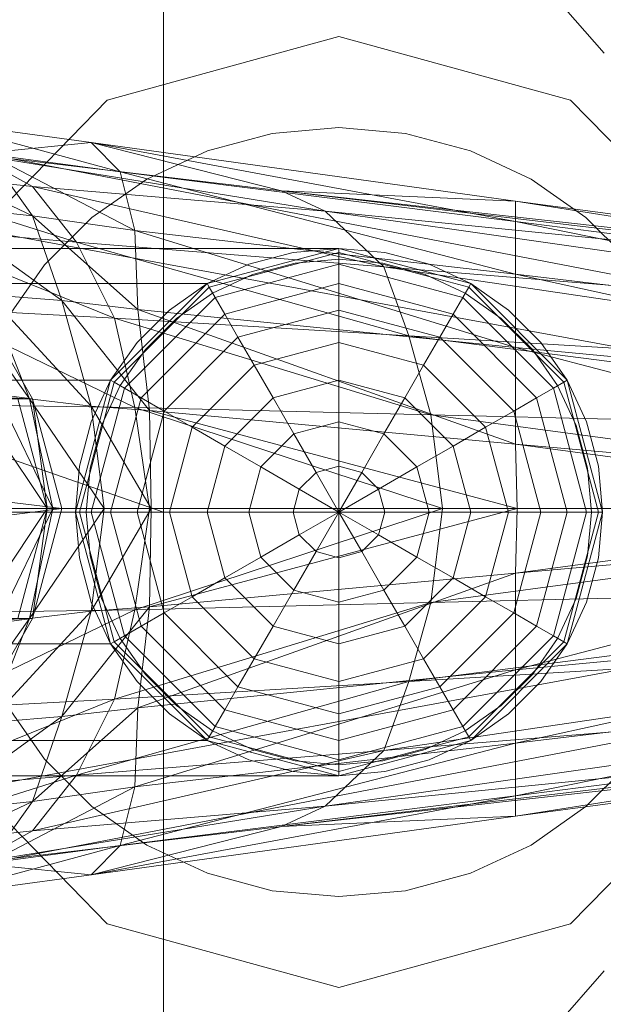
# Model space of a CAD drawing. Header units: metres. Extents: x 391.1 to 430.4, y 12.7 to 29.8.
# Tile 44 of 208: x 401.5848 to 401.6247, y 26.5845 to 26.6517. Entities that reach past the tile are written whole.
import ezdxf

# ---------------------------------------------------------------- set-up
doc = ezdxf.new("R2010")
doc.units = ezdxf.units.M
doc.linetypes.add('Hidden 1', pattern=[0.003969, 0.002381, -0.001587])
doc.layers.add('02_MOBILIARIO', color=7, linetype='Continuous', lineweight=18)
doc.layers.add('A-DETL-____-MBND', color=7, linetype='Continuous', lineweight=18)

# ---------------------------------------------------------------- blocks, each defined once
blk = doc.blocks.new('Family - Rentamans PB-155389-02_SAN_P0')
at = {"layer": 'A-DETL-____-MBND', "color": 253, "true_color": 0xaaaaaa}
for p, q in [((0.102728, 0.223949), (0.102728, 0.182758)), ((0, 0.218497), (0.102728, 0.182758)), ((0.129366, 0.218009), (0.132816, 0.214085)), ((0.098881, 0.210876), (0.114701, 0.215226)), ((0.114701, 0.215226), (0.098881, 0.210876)), ((0.114701, 0.215226), (0.130522, 0.210876)), ((0.130522, 0.210876), (0.114701, 0.215226)), ((0.087299, 0.198992), (0.098881, 0.210876)), ((0.098881, 0.210876), (0.087299, 0.198992)), ((0.130522, 0.210876), (0.142104, 0.198992)), ((0.142104, 0.198992), (0.130522, 0.210876)), ((0.086771, 0.209486), (0.097771, 0.207986)), ((0.099771, 0.205986), (0.086771, 0.209486)), ((0.105723, 0.207425), (0.110143, 0.208609)), ((0.105723, 0.207425), (0.110143, 0.208609)), ((0.110143, 0.208609), (0.114701, 0.209008)), ((0.110143, 0.208609), (0.114701, 0.209008)), ((0.114701, 0.209008), (0.11926, 0.208609)), ((0.114701, 0.209008), (0.11926, 0.208609)), ((0.11926, 0.208609), (0.12368, 0.207425)), ((0.11926, 0.208609), (0.12368, 0.207425)), ((0.093771, 0.202986), (0.082771, 0.208186)), ((0.086572, 0.207986), (0.138572, 0.197986)), ((0.086572, 0.207986), (0.138572, 0.197986)), ((0.097771, 0.207986), (0.089771, 0.207186)), ((0.097771, 0.207986), (0.110771, 0.204686)), ((0.099771, 0.205986), (0.097771, 0.207986)), ((0.097771, 0.207986), (0.126771, 0.203986)), ((0.126771, 0.202587), (0.097771, 0.207986)), ((0.089771, 0.207186), (0.093771, 0.204986)), ((0.089771, 0.207186), (0.113771, 0.203287)), ((0.089771, 0.207186), (0.110771, 0.204686)), ((0.093771, 0.202986), (0.090771, 0.207186)), ((0.090771, 0.207186), (0.099771, 0.205986)), ((0.100771, 0.201986), (0.090771, 0.207186)), ((0.101576, 0.205491), (0.105723, 0.207425)), ((0.101576, 0.205491), (0.105723, 0.207425)), ((0.12368, 0.207425), (0.127826, 0.205491)), ((0.12368, 0.207425), (0.127826, 0.205491)), ((0.079771, 0.206486), (0.096771, 0.201186)), ((0.079771, 0.206486), (0.093771, 0.204986)), ((0.100771, 0.201986), (0.099771, 0.205986)), ((0.099771, 0.205986), (0.126771, 0.202587)), ((0.126771, 0.198986), (0.099771, 0.205986)), ((0.097828, 0.202867), (0.101576, 0.205491)), ((0.097828, 0.202867), (0.101576, 0.205491)), ((0.127826, 0.205491), (0.131575, 0.202867)), ((0.127826, 0.205491), (0.131575, 0.202867)), ((0.093771, 0.204986), (0.096771, 0.201186)), ((0.093771, 0.204986), (0.117771, 0.199486)), ((0.113771, 0.203287), (0.093771, 0.204986)), ((0.110771, 0.204686), (0.113771, 0.203287)), ((0.110771, 0.204686), (0.170771, 0.197587)), ((0.126771, 0.203986), (0.110771, 0.204686)), ((0.110771, 0.204686), (0.170771, 0.197986)), ((0.170771, 0.197986), (0.110771, 0.204686)), ((0.086771, 0.203686), (0.093771, 0.202986)), ((0.086771, 0.203686), (0.095771, 0.197186)), ((0.126771, 0.203986), (0.170771, 0.197986)), ((0.126771, 0.202587), (0.126771, 0.203986)), ((0.126771, 0.203986), (0.170271, 0.196986)), ((0.138271, 0.193186), (0.082271, 0.203486)), ((0.138271, 0.193186), (0.082271, 0.203486)), ((0.113771, 0.203287), (0.117771, 0.199486)), ((0.113771, 0.203287), (0.170771, 0.195186)), ((0.170771, 0.197587), (0.113771, 0.203287)), ((0.095771, 0.197186), (0.093771, 0.202986)), ((0.093771, 0.202986), (0.100771, 0.201986)), ((0.100972, 0.196587), (0.093771, 0.202986)), ((0.094593, 0.199631), (0.097828, 0.202867)), ((0.094593, 0.199631), (0.097828, 0.202867)), ((0.126771, 0.198986), (0.126771, 0.202587)), ((0.126771, 0.202587), (0.170271, 0.196986)), ((0.169172, 0.193986), (0.126771, 0.202587)), ((0.131575, 0.202867), (0.13481, 0.199631)), ((0.131575, 0.202867), (0.13481, 0.199631)), ((0.083771, 0.202287), (0.099372, 0.195986)), ((0.083771, 0.202287), (0.096771, 0.201186)), ((0.100972, 0.196587), (0.100771, 0.201986)), ((0.100771, 0.201986), (0.126771, 0.198986)), ((0.126771, 0.193986), (0.100771, 0.201986)), ((0.096771, 0.201186), (0.099372, 0.195986)), ((0.096771, 0.201186), (0.119472, 0.194787)), ((0.096771, 0.201186), (0.117771, 0.199486)), ((0.114701, 0.200758), (0.02, 0.200758)), ((0.105701, 0.198347), (0.114701, 0.200758)), ((0.105701, 0.198347), (0.114701, 0.200758)), ((0.114701, 0.200758), (0.105701, 0.198347)), ((0.105701, 0.198347), (0.114701, 0.200758)), ((0.114701, 0.200485), (0.105838, 0.19811)), ((0.111576, 0.200485), (0.108545, 0.199673)), ((0.108545, 0.199673), (0.111576, 0.200485)), ((0.114701, 0.200758), (0.111576, 0.200485)), ((0.111576, 0.200485), (0.114701, 0.200758)), ((0.114701, 0.200758), (0.114701, 0.200485)), ((0.114701, 0.200758), (0.123701, 0.198347)), ((0.114701, 0.200758), (0.123701, 0.198347)), ((0.117827, 0.200485), (0.114701, 0.200758)), ((0.114701, 0.200758), (0.117827, 0.200485)), ((0.114701, 0.200485), (0.114701, 0.199673)), ((0.123565, 0.19811), (0.114701, 0.200485)), ((0.120858, 0.199673), (0.117827, 0.200485)), ((0.117827, 0.200485), (0.120858, 0.199673)), ((0.108545, 0.199673), (0.105701, 0.198347)), ((0.105701, 0.198347), (0.108545, 0.199673)), ((0.114701, 0.199673), (0.106244, 0.197406)), ((0.108802, 0.198968), (0.111706, 0.199746)), ((0.108802, 0.198968), (0.111706, 0.199746)), ((0.111706, 0.199746), (0.114701, 0.200008)), ((0.111706, 0.199746), (0.114701, 0.200008)), ((0.114701, 0.200008), (0.117697, 0.199746)), ((0.114701, 0.200008), (0.117697, 0.199746)), ((0.114701, 0.199673), (0.114701, 0.198347)), ((0.123159, 0.197406), (0.114701, 0.199673)), ((0.117697, 0.199746), (0.120601, 0.198968)), ((0.117697, 0.199746), (0.120601, 0.198968)), ((0.123701, 0.198347), (0.120858, 0.199673)), ((0.120858, 0.199673), (0.123701, 0.198347)), ((0.091968, 0.195883), (0.094593, 0.199631)), ((0.091968, 0.195883), (0.094593, 0.199631)), ((0.106076, 0.197697), (0.108802, 0.198968)), ((0.106076, 0.197697), (0.108802, 0.198968)), ((0.117771, 0.199486), (0.119472, 0.194787)), ((0.117771, 0.199486), (0.170771, 0.191686)), ((0.117771, 0.199486), (0.170771, 0.195186)), ((0.120601, 0.198968), (0.123326, 0.197697)), ((0.120601, 0.198968), (0.123326, 0.197697)), ((0.126771, 0.193986), (0.126771, 0.198986)), ((0.126771, 0.198986), (0.169172, 0.193986)), ((0.167572, 0.190087), (0.126771, 0.198986)), ((0.02, 0.198347), (0.105701, 0.198347)), ((0.105701, 0.198347), (0.02, 0.198347)), ((0.099113, 0.191758), (0.105701, 0.198347)), ((0.105701, 0.198347), (0.099113, 0.191758)), ((0.099113, 0.191758), (0.105701, 0.198347)), ((0.099113, 0.191758), (0.105701, 0.198347)), ((0.105701, 0.198347), (0.103131, 0.196547)), ((0.103131, 0.196547), (0.105701, 0.198347)), ((0.105701, 0.198347), (0.105838, 0.19811)), ((0.114701, 0.198347), (0.106907, 0.196258)), ((0.114701, 0.198347), (0.114701, 0.196547)), ((0.122496, 0.196258), (0.114701, 0.198347)), ((0.123701, 0.198347), (0.123565, 0.19811)), ((0.123701, 0.198347), (0.13029, 0.191758)), ((0.123701, 0.198347), (0.13029, 0.191758)), ((0.126272, 0.196547), (0.123701, 0.198347)), ((0.123701, 0.198347), (0.126272, 0.196547)), ((0.088372, 0.197787), (0.093572, 0.190486)), ((0.105838, 0.19811), (0.09935, 0.191621)), ((0.103613, 0.195972), (0.106076, 0.197697)), ((0.103613, 0.195972), (0.106076, 0.197697)), ((0.105838, 0.19811), (0.106244, 0.197406)), ((0.123565, 0.19811), (0.123159, 0.197406)), ((0.123326, 0.197697), (0.12579, 0.195972)), ((0.123326, 0.197697), (0.12579, 0.195972)), ((0.130053, 0.191621), (0.123565, 0.19811)), ((0.036672, 0.197386), (0.093771, 0.190486)), ((0.093771, 0.190486), (0.089771, 0.197386)), ((0.090771, 0.197587), (0.095771, 0.197186)), ((0.093572, 0.190486), (0.090771, 0.197587)), ((0.090771, 0.197587), (0.097771, 0.189986)), ((0.095771, 0.197186), (0.100972, 0.196587)), ((0.097771, 0.189986), (0.095771, 0.197186)), ((0.095771, 0.197186), (0.101771, 0.189686)), ((0.106244, 0.197406), (0.100053, 0.191215)), ((0.106244, 0.197406), (0.106907, 0.196258)), ((0.123159, 0.197406), (0.122496, 0.196258)), ((0.12935, 0.191215), (0.123159, 0.197406)), ((0.099372, 0.195986), (0.086771, 0.196686)), ((0.086771, 0.196686), (0.100771, 0.189886)), ((0.103131, 0.196547), (0.100913, 0.194328)), ((0.100913, 0.194328), (0.103131, 0.196547)), ((0.101771, 0.189686), (0.100972, 0.196587)), ((0.100972, 0.196587), (0.126771, 0.193986)), ((0.126771, 0.187386), (0.100972, 0.196587)), ((0.114701, 0.196547), (0.107807, 0.1947)), ((0.114701, 0.196547), (0.114701, 0.194328)), ((0.121596, 0.1947), (0.114701, 0.196547)), ((0.12849, 0.194328), (0.126272, 0.196547)), ((0.126272, 0.196547), (0.12849, 0.194328)), ((0.099372, 0.195986), (0.100771, 0.189886)), ((0.119472, 0.194787), (0.099372, 0.195986)), ((0.099372, 0.195986), (0.120972, 0.189386)), ((0.106907, 0.196258), (0.101201, 0.190552)), ((0.101487, 0.193846), (0.103613, 0.195972)), ((0.101487, 0.193846), (0.103613, 0.195972)), ((0.106907, 0.196258), (0.107807, 0.1947)), ((0.122496, 0.196258), (0.121596, 0.1947)), ((0.128201, 0.190552), (0.122496, 0.196258)), ((0.12579, 0.195972), (0.127916, 0.193846)), ((0.12579, 0.195972), (0.127916, 0.193846)), ((0.100913, 0.194328), (0.099113, 0.191758)), ((0.099113, 0.191758), (0.100913, 0.194328)), ((0.107807, 0.1947), (0.10276, 0.189653)), ((0.107807, 0.1947), (0.108916, 0.192778)), ((0.114701, 0.194328), (0.108916, 0.192778)), ((0.114701, 0.194328), (0.114701, 0.191758)), ((0.120487, 0.192778), (0.114701, 0.194328)), ((0.119472, 0.194787), (0.120972, 0.189386)), ((0.170771, 0.191686), (0.119472, 0.194787)), ((0.119472, 0.194787), (0.170771, 0.188186)), ((0.121596, 0.1947), (0.120487, 0.192778)), ((0.126643, 0.189653), (0.121596, 0.1947)), ((0.13029, 0.191758), (0.12849, 0.194328)), ((0.12849, 0.194328), (0.13029, 0.191758)), ((0.099763, 0.191383), (0.101487, 0.193846)), ((0.099763, 0.191383), (0.101487, 0.193846)), ((0.126771, 0.187386), (0.126771, 0.193986)), ((0.126771, 0.193986), (0.167572, 0.190087)), ((0.165172, 0.183986), (0.126771, 0.193986)), ((0.127916, 0.193846), (0.12964, 0.191383)), ((0.127916, 0.193846), (0.12964, 0.191383)), ((0.108916, 0.192778), (0.104681, 0.188543)), ((0.108916, 0.192778), (0.110201, 0.190552)), ((0.120487, 0.192778), (0.119201, 0.190552)), ((0.124722, 0.188543), (0.120487, 0.192778)), ((0.099113, 0.191758), (0.02, 0.191758)), ((0.099113, 0.191758), (0.02, 0.191758)), ((0.096701, 0.182758), (0.099113, 0.191758)), ((0.099113, 0.191758), (0.096701, 0.182758)), ((0.096701, 0.182758), (0.099113, 0.191758)), ((0.096701, 0.182758), (0.099113, 0.191758)), ((0.09935, 0.191621), (0.096975, 0.182758)), ((0.099113, 0.191758), (0.097787, 0.188914)), ((0.097787, 0.188914), (0.099113, 0.191758)), ((0.099113, 0.191758), (0.09935, 0.191621)), ((0.09935, 0.191621), (0.100053, 0.191215)), ((0.114701, 0.191758), (0.110201, 0.190552)), ((0.114701, 0.191758), (0.114701, 0.188914)), ((0.119201, 0.190552), (0.114701, 0.191758)), ((0.130053, 0.191621), (0.12935, 0.191215)), ((0.13029, 0.191758), (0.130053, 0.191621)), ((0.132428, 0.182758), (0.130053, 0.191621)), ((0.13029, 0.191758), (0.132701, 0.182758)), ((0.13029, 0.191758), (0.132701, 0.182758)), ((0.131616, 0.188914), (0.13029, 0.191758)), ((0.13029, 0.191758), (0.131616, 0.188914)), ((0.100053, 0.191215), (0.097787, 0.182758)), ((0.098492, 0.188658), (0.099763, 0.191383)), ((0.098492, 0.188658), (0.099763, 0.191383)), ((0.100053, 0.191215), (0.101201, 0.190552)), ((0.12935, 0.191215), (0.128201, 0.190552)), ((0.131616, 0.182758), (0.12935, 0.191215)), ((0.12964, 0.191383), (0.130911, 0.188658)), ((0.12964, 0.191383), (0.130911, 0.188658)), ((0.033872, 0.190486), (0.093771, 0.190486)), ((0.033872, 0.190486), (0.095771, 0.182986)), ((0.094771, 0.182986), (0.089771, 0.190486)), ((0.091472, 0.190587), (0.093572, 0.190486)), ((0.091472, 0.190587), (0.095172, 0.182986)), ((0.094771, 0.182986), (0.092771, 0.190486)), ((0.093771, 0.190486), (0.092771, 0.190486)), ((0.094771, 0.182986), (0.092771, 0.190486)), ((0.093572, 0.190486), (0.097771, 0.189986)), ((0.095172, 0.182986), (0.093572, 0.190486)), ((0.093572, 0.190486), (0.098672, 0.182986)), ((0.095771, 0.182986), (0.093771, 0.190486)), ((0.093771, 0.190486), (0.094771, 0.182986)), ((0.101201, 0.190552), (0.099113, 0.182758)), ((0.101201, 0.190552), (0.10276, 0.189653)), ((0.110201, 0.190552), (0.106907, 0.187258)), ((0.110201, 0.190552), (0.111623, 0.18809)), ((0.119201, 0.190552), (0.11778, 0.18809)), ((0.122496, 0.187258), (0.119201, 0.190552)), ((0.128201, 0.190552), (0.126643, 0.189653)), ((0.13029, 0.182758), (0.128201, 0.190552)), ((0.100771, 0.189886), (0.088472, 0.190087)), ((0.097771, 0.189986), (0.101771, 0.189686)), ((0.098672, 0.182986), (0.097771, 0.189986)), ((0.097771, 0.189986), (0.101872, 0.182986)), ((0.100771, 0.189886), (0.101771, 0.182986)), ((0.120972, 0.189386), (0.100771, 0.189886)), ((0.100771, 0.189886), (0.121771, 0.182986)), ((0.10276, 0.189653), (0.100913, 0.182758)), ((0.101771, 0.189686), (0.126771, 0.187386)), ((0.101872, 0.182986), (0.101771, 0.189686)), ((0.101771, 0.189686), (0.126872, 0.182986)), ((0.10276, 0.189653), (0.104681, 0.188543)), ((0.126643, 0.189653), (0.124722, 0.188543)), ((0.12849, 0.182758), (0.126643, 0.189653)), ((0.097787, 0.188914), (0.096975, 0.185884)), ((0.096975, 0.185884), (0.097787, 0.188914)), ((0.114701, 0.188914), (0.111623, 0.18809)), ((0.114701, 0.188914), (0.114701, 0.185884)), ((0.11778, 0.18809), (0.114701, 0.188914)), ((0.120972, 0.189386), (0.121771, 0.182986)), ((0.170771, 0.188186), (0.120972, 0.189386)), ((0.120972, 0.189386), (0.169271, 0.182986)), ((0.132428, 0.185884), (0.131616, 0.188914)), ((0.131616, 0.188914), (0.132428, 0.185884)), ((0.097714, 0.185754), (0.098492, 0.188658)), ((0.097714, 0.185754), (0.098492, 0.188658)), ((0.104681, 0.188543), (0.103131, 0.182758)), ((0.104681, 0.188543), (0.106907, 0.187258)), ((0.124722, 0.188543), (0.122496, 0.187258)), ((0.126272, 0.182758), (0.124722, 0.188543)), ((0.130911, 0.188658), (0.131689, 0.185754)), ((0.130911, 0.188658), (0.131689, 0.185754)), ((0.111623, 0.18809), (0.10937, 0.185836)), ((0.111623, 0.18809), (0.113139, 0.185465)), ((0.11778, 0.18809), (0.116264, 0.185465)), ((0.120033, 0.185836), (0.11778, 0.18809)), ((0.106907, 0.187258), (0.105701, 0.182758)), ((0.106907, 0.187258), (0.10937, 0.185836)), ((0.122496, 0.187258), (0.120033, 0.185836)), ((0.123701, 0.182758), (0.122496, 0.187258)), ((0.126872, 0.182986), (0.126771, 0.187386)), ((0.126771, 0.187386), (0.165172, 0.183986)), ((0.159771, 0.182986), (0.126771, 0.187386)), ((0.096975, 0.185884), (0.096701, 0.182758)), ((0.096701, 0.182758), (0.096975, 0.185884)), ((0.097451, 0.182758), (0.097714, 0.185754)), ((0.097451, 0.182758), (0.097714, 0.185754)), ((0.10937, 0.185836), (0.108545, 0.182758)), ((0.10937, 0.185836), (0.111995, 0.184321)), ((0.114701, 0.185884), (0.113139, 0.185465)), ((0.114701, 0.185884), (0.114701, 0.182758)), ((0.116264, 0.185465), (0.114701, 0.185884)), ((0.120033, 0.185836), (0.117408, 0.184321)), ((0.120858, 0.182758), (0.120033, 0.185836)), ((0.131689, 0.185754), (0.131951, 0.182758)), ((0.131689, 0.185754), (0.131951, 0.182758)), ((0.132701, 0.182758), (0.132428, 0.185884)), ((0.132428, 0.185884), (0.132701, 0.182758)), ((0.113139, 0.185465), (0.111995, 0.184321)), ((0.113139, 0.185465), (0.114701, 0.182758)), ((0.116264, 0.185465), (0.114701, 0.182758)), ((0.117408, 0.184321), (0.116264, 0.185465)), ((0.111995, 0.184321), (0.111576, 0.182758)), ((0.111995, 0.184321), (0.114701, 0.182758)), ((0.117408, 0.184321), (0.114701, 0.182758)), ((0.117827, 0.182758), (0.117408, 0.184321)), ((0.032771, 0.182986), (0.095771, 0.182986)), ((0.033872, 0.175486), (0.095771, 0.182986)), ((0.101771, 0.182986), (0.089372, 0.182986)), ((0.089771, 0.175486), (0.094771, 0.182986)), ((0.094771, 0.182986), (0.090771, 0.182986)), ((0.091472, 0.175386), (0.095172, 0.182986)), ((0.092771, 0.175486), (0.094771, 0.182986)), ((0.092771, 0.175486), (0.094771, 0.182986)), ((0.092872, 0.182986), (0.095172, 0.182986)), ((0.095172, 0.182986), (0.093572, 0.175486)), ((0.093572, 0.175486), (0.098672, 0.182986)), ((0.095771, 0.182986), (0.093771, 0.175486)), ((0.093771, 0.175486), (0.094771, 0.182986)), ((0.095771, 0.182986), (0.094771, 0.182986)), ((0.095172, 0.182986), (0.098672, 0.182986)), ((0.098672, 0.182986), (0.097771, 0.175986)), ((0.097771, 0.175986), (0.101872, 0.182986)), ((0.098672, 0.182986), (0.101872, 0.182986)), ((0.101771, 0.182986), (0.100771, 0.176087)), ((0.121771, 0.182986), (0.100771, 0.176087)), ((0.121771, 0.182986), (0.101771, 0.182986)), ((0.101872, 0.182986), (0.101771, 0.176287)), ((0.101771, 0.176287), (0.126872, 0.182986)), ((0.101872, 0.182986), (0.126872, 0.182986)), ((0.121771, 0.182986), (0.120972, 0.176587)), ((0.169271, 0.182986), (0.120972, 0.176587)), ((0.169271, 0.182986), (0.121771, 0.182986)), ((0.126872, 0.182986), (0.126771, 0.178587)), ((0.126771, 0.178587), (0.159771, 0.182986)), ((0.126872, 0.182986), (0.159771, 0.182986)), ((0.102728, 0.182758), (0, 0.182758)), ((0.096701, 0.182758), (0.02, 0.182758)), ((0.096701, 0.182758), (0.02, 0.182758)), ((0.096975, 0.182758), (0.096701, 0.182758)), ((0.099113, 0.173758), (0.096701, 0.182758)), ((0.099113, 0.173758), (0.096701, 0.182758)), ((0.096701, 0.182758), (0.099113, 0.173758)), ((0.099113, 0.173758), (0.096701, 0.182758)), ((0.096701, 0.182758), (0.096975, 0.179632)), ((0.096975, 0.179632), (0.096701, 0.182758)), ((0.097787, 0.182758), (0.096975, 0.182758)), ((0.096975, 0.182758), (0.09935, 0.173895)), ((0.097714, 0.179763), (0.097451, 0.182758)), ((0.097714, 0.179763), (0.097451, 0.182758)), ((0.099113, 0.182758), (0.097787, 0.182758)), ((0.097787, 0.182758), (0.100053, 0.174301)), ((0.100913, 0.182758), (0.099113, 0.182758)), ((0.099113, 0.182758), (0.101201, 0.174964)), ((0.103131, 0.182758), (0.100913, 0.182758)), ((0.100913, 0.182758), (0.10276, 0.175864)), ((0.102728, 0.182758), (0.102728, 0.141568)), ((0.105701, 0.182758), (0.103131, 0.182758)), ((0.103131, 0.182758), (0.104681, 0.176973)), ((0.108545, 0.182758), (0.105701, 0.182758)), ((0.105701, 0.182758), (0.106907, 0.178258)), ((0.111576, 0.182758), (0.108545, 0.182758)), ((0.108545, 0.182758), (0.10937, 0.17968)), ((0.114701, 0.182758), (0.111576, 0.182758)), ((0.111576, 0.182758), (0.111995, 0.181195)), ((0.111995, 0.181195), (0.114701, 0.182758)), ((0.113139, 0.180051), (0.114701, 0.182758)), ((0.117827, 0.182758), (0.114701, 0.182758)), ((0.117408, 0.181195), (0.114701, 0.182758)), ((0.116264, 0.180051), (0.114701, 0.182758)), ((0.114701, 0.179632), (0.114701, 0.182758)), ((0.117408, 0.181195), (0.117827, 0.182758)), ((0.120858, 0.182758), (0.117827, 0.182758)), ((0.120033, 0.17968), (0.120858, 0.182758)), ((0.123701, 0.182758), (0.120858, 0.182758)), ((0.122496, 0.178258), (0.123701, 0.182758)), ((0.126272, 0.182758), (0.123701, 0.182758)), ((0.124722, 0.176973), (0.126272, 0.182758)), ((0.12849, 0.182758), (0.126272, 0.182758)), ((0.126643, 0.175864), (0.12849, 0.182758)), ((0.128201, 0.174964), (0.13029, 0.182758)), ((0.13029, 0.182758), (0.12849, 0.182758)), ((0.12935, 0.174301), (0.131616, 0.182758)), ((0.130053, 0.173895), (0.132428, 0.182758)), ((0.131616, 0.182758), (0.13029, 0.182758)), ((0.132701, 0.182758), (0.13029, 0.173758)), ((0.132701, 0.182758), (0.13029, 0.173758)), ((0.132428, 0.182758), (0.131616, 0.182758)), ((0.131951, 0.182758), (0.131689, 0.179763)), ((0.131951, 0.182758), (0.131689, 0.179763)), ((0.132701, 0.182758), (0.132428, 0.182758)), ((0.132428, 0.179632), (0.132701, 0.182758)), ((0.132701, 0.182758), (0.132428, 0.179632)), ((0.126771, 0.178587), (0.165172, 0.181986)), ((0.126771, 0.171986), (0.165172, 0.181986)), ((0.10937, 0.17968), (0.111995, 0.181195)), ((0.111995, 0.181195), (0.113139, 0.180051)), ((0.116264, 0.180051), (0.117408, 0.181195)), ((0.120033, 0.17968), (0.117408, 0.181195)), ((0.096975, 0.179632), (0.097787, 0.176602)), ((0.097787, 0.176602), (0.096975, 0.179632)), ((0.098492, 0.176858), (0.097714, 0.179763)), ((0.098492, 0.176858), (0.097714, 0.179763)), ((0.106907, 0.178258), (0.10937, 0.17968)), ((0.10937, 0.17968), (0.111623, 0.177427)), ((0.111623, 0.177427), (0.113139, 0.180051)), ((0.113139, 0.180051), (0.114701, 0.179632)), ((0.114701, 0.179632), (0.116264, 0.180051)), ((0.114701, 0.176602), (0.114701, 0.179632)), ((0.11778, 0.177427), (0.116264, 0.180051)), ((0.11778, 0.177427), (0.120033, 0.17968)), ((0.122496, 0.178258), (0.120033, 0.17968)), ((0.131689, 0.179763), (0.130911, 0.176858)), ((0.131689, 0.179763), (0.130911, 0.176858)), ((0.131616, 0.176602), (0.132428, 0.179632)), ((0.132428, 0.179632), (0.131616, 0.176602)), ((0.100972, 0.169386), (0.126771, 0.178587)), ((0.101771, 0.176287), (0.126771, 0.178587)), ((0.104681, 0.176973), (0.106907, 0.178258)), ((0.106907, 0.178258), (0.110201, 0.174964)), ((0.119201, 0.174964), (0.122496, 0.178258)), ((0.124722, 0.176973), (0.122496, 0.178258)), ((0.126771, 0.178587), (0.126771, 0.171986)), ((0.170771, 0.177787), (0.119472, 0.171186)), ((0.170771, 0.177787), (0.120972, 0.176587)), ((0.099763, 0.174133), (0.098492, 0.176858)), ((0.099763, 0.174133), (0.098492, 0.176858)), ((0.10276, 0.175864), (0.104681, 0.176973)), ((0.104681, 0.176973), (0.108916, 0.172738)), ((0.110201, 0.174964), (0.111623, 0.177427)), ((0.111623, 0.177427), (0.114701, 0.176602)), ((0.114701, 0.176602), (0.11778, 0.177427)), ((0.119201, 0.174964), (0.11778, 0.177427)), ((0.120487, 0.172738), (0.124722, 0.176973)), ((0.126643, 0.175864), (0.124722, 0.176973)), ((0.130911, 0.176858), (0.12964, 0.174133)), ((0.130911, 0.176858), (0.12964, 0.174133)), ((0.095771, 0.168787), (0.101771, 0.176287)), ((0.097771, 0.175986), (0.101771, 0.176287)), ((0.097787, 0.176602), (0.099113, 0.173758)), ((0.099113, 0.173758), (0.097787, 0.176602)), ((0.120972, 0.176587), (0.099372, 0.169986)), ((0.120972, 0.176587), (0.100771, 0.176087)), ((0.101771, 0.176287), (0.100972, 0.169386)), ((0.114701, 0.173758), (0.114701, 0.176602)), ((0.120972, 0.176587), (0.119472, 0.171186)), ((0.13029, 0.173758), (0.131616, 0.176602)), ((0.131616, 0.176602), (0.13029, 0.173758)), ((0.033872, 0.175486), (0.093771, 0.175486)), ((0.036672, 0.168587), (0.093771, 0.175486)), ((0.100771, 0.176087), (0.086771, 0.169287)), ((0.088372, 0.168186), (0.093572, 0.175486)), ((0.100771, 0.176087), (0.088472, 0.175886)), ((0.093771, 0.175486), (0.089771, 0.168587)), ((0.090771, 0.168386), (0.097771, 0.175986)), ((0.093572, 0.175486), (0.090771, 0.168386)), ((0.091472, 0.175386), (0.093572, 0.175486)), ((0.093771, 0.175486), (0.092771, 0.175486)), ((0.093572, 0.175486), (0.097771, 0.175986)), ((0.097771, 0.175986), (0.095771, 0.168787)), ((0.100771, 0.176087), (0.099372, 0.169986)), ((0.101201, 0.174964), (0.10276, 0.175864)), ((0.10276, 0.175864), (0.107807, 0.170817)), ((0.121596, 0.170817), (0.126643, 0.175864)), ((0.128201, 0.174964), (0.126643, 0.175864)), ((0.126771, 0.171986), (0.167572, 0.175886)), ((0.126771, 0.166986), (0.167572, 0.175886)), ((0.100053, 0.174301), (0.101201, 0.174964)), ((0.101201, 0.174964), (0.106907, 0.169258)), ((0.108916, 0.172738), (0.110201, 0.174964)), ((0.110201, 0.174964), (0.114701, 0.173758)), ((0.114701, 0.173758), (0.119201, 0.174964)), ((0.120487, 0.172738), (0.119201, 0.174964)), ((0.122496, 0.169258), (0.128201, 0.174964)), ((0.12935, 0.174301), (0.128201, 0.174964)), ((0.09935, 0.173895), (0.100053, 0.174301)), ((0.101487, 0.17167), (0.099763, 0.174133)), ((0.101487, 0.17167), (0.099763, 0.174133)), ((0.100053, 0.174301), (0.106244, 0.16811)), ((0.170771, 0.174287), (0.117771, 0.166486)), ((0.170771, 0.174287), (0.119472, 0.171186)), ((0.123159, 0.16811), (0.12935, 0.174301)), ((0.12964, 0.174133), (0.127916, 0.17167)), ((0.12964, 0.174133), (0.127916, 0.17167)), ((0.130053, 0.173895), (0.12935, 0.174301)), ((0.099113, 0.173758), (0.02, 0.173758)), ((0.099113, 0.173758), (0.02, 0.173758)), ((0.099113, 0.173758), (0.09935, 0.173895)), ((0.105701, 0.16717), (0.099113, 0.173758)), ((0.105701, 0.16717), (0.099113, 0.173758)), ((0.099113, 0.173758), (0.105701, 0.16717)), ((0.105701, 0.16717), (0.099113, 0.173758)), ((0.099113, 0.173758), (0.100913, 0.171188)), ((0.100913, 0.171188), (0.099113, 0.173758)), ((0.09935, 0.173895), (0.105838, 0.167406)), ((0.114701, 0.171188), (0.114701, 0.173758)), ((0.123565, 0.167406), (0.130053, 0.173895)), ((0.13029, 0.173758), (0.123701, 0.16717)), ((0.13029, 0.173758), (0.123701, 0.16717)), ((0.12849, 0.171188), (0.13029, 0.173758)), ((0.13029, 0.173758), (0.12849, 0.171188)), ((0.13029, 0.173758), (0.130053, 0.173895)), ((0.082271, 0.162486), (0.138271, 0.172787)), ((0.082271, 0.162486), (0.138271, 0.172787)), ((0.107807, 0.170817), (0.108916, 0.172738)), ((0.108916, 0.172738), (0.114701, 0.171188)), ((0.114701, 0.171188), (0.120487, 0.172738)), ((0.121596, 0.170817), (0.120487, 0.172738)), ((0.126771, 0.171986), (0.100771, 0.163986)), ((0.100972, 0.169386), (0.126771, 0.171986)), ((0.103613, 0.169544), (0.101487, 0.17167)), ((0.103613, 0.169544), (0.101487, 0.17167)), ((0.127916, 0.17167), (0.12579, 0.169544)), ((0.127916, 0.17167), (0.12579, 0.169544)), ((0.169172, 0.171986), (0.126771, 0.163386)), ((0.169172, 0.171986), (0.126771, 0.166986)), ((0.126771, 0.166986), (0.126771, 0.171986)), ((0.119472, 0.171186), (0.096771, 0.164787)), ((0.119472, 0.171186), (0.099372, 0.169986)), ((0.100913, 0.171188), (0.103131, 0.168969)), ((0.103131, 0.168969), (0.100913, 0.171188)), ((0.106907, 0.169258), (0.107807, 0.170817)), ((0.107807, 0.170817), (0.114701, 0.168969)), ((0.170771, 0.170787), (0.113771, 0.162686)), ((0.114701, 0.168969), (0.114701, 0.171188)), ((0.114701, 0.168969), (0.121596, 0.170817)), ((0.119472, 0.171186), (0.117771, 0.166486)), ((0.170771, 0.170787), (0.117771, 0.166486)), ((0.122496, 0.169258), (0.121596, 0.170817)), ((0.126272, 0.168969), (0.12849, 0.171188)), ((0.12849, 0.171188), (0.126272, 0.168969)), ((0.099372, 0.169986), (0.083771, 0.163686)), ((0.099372, 0.169986), (0.086771, 0.169287)), ((0.094593, 0.165885), (0.091968, 0.169633)), ((0.094593, 0.165885), (0.091968, 0.169633)), ((0.099372, 0.169986), (0.096771, 0.164787)), ((0.106076, 0.167819), (0.103613, 0.169544)), ((0.106076, 0.167819), (0.103613, 0.169544)), ((0.12579, 0.169544), (0.123326, 0.167819)), ((0.12579, 0.169544), (0.123326, 0.167819)), ((0.095771, 0.168787), (0.086771, 0.162287)), ((0.090771, 0.168386), (0.095771, 0.168787)), ((0.100972, 0.169386), (0.093771, 0.162986)), ((0.093771, 0.162986), (0.095771, 0.168787)), ((0.095771, 0.168787), (0.100972, 0.169386)), ((0.100771, 0.163986), (0.100972, 0.169386)), ((0.103131, 0.168969), (0.105701, 0.16717)), ((0.105701, 0.16717), (0.103131, 0.168969)), ((0.106244, 0.16811), (0.106907, 0.169258)), ((0.106907, 0.169258), (0.114701, 0.16717)), ((0.114701, 0.16717), (0.122496, 0.169258)), ((0.114701, 0.16717), (0.114701, 0.168969)), ((0.123159, 0.16811), (0.122496, 0.169258)), ((0.123701, 0.16717), (0.126272, 0.168969)), ((0.126272, 0.168969), (0.123701, 0.16717)), ((0.170271, 0.168986), (0.126771, 0.161986)), ((0.170271, 0.168986), (0.126771, 0.163386)), ((0.105838, 0.167406), (0.106244, 0.16811)), ((0.106244, 0.16811), (0.114701, 0.165844)), ((0.170771, 0.168386), (0.110771, 0.161287)), ((0.170771, 0.168386), (0.113771, 0.162686)), ((0.114701, 0.165844), (0.123159, 0.16811)), ((0.123565, 0.167406), (0.123159, 0.16811)), ((0.138572, 0.167986), (0.086572, 0.157986)), ((0.086572, 0.157986), (0.138572, 0.167986)), ((0.105701, 0.16717), (0.105838, 0.167406)), ((0.105838, 0.167406), (0.114701, 0.165032)), ((0.108802, 0.166548), (0.106076, 0.167819)), ((0.108802, 0.166548), (0.106076, 0.167819)), ((0.170771, 0.167986), (0.110771, 0.161287)), ((0.170771, 0.167986), (0.110771, 0.161287)), ((0.114701, 0.165032), (0.123565, 0.167406)), ((0.123326, 0.167819), (0.120601, 0.166548)), ((0.123326, 0.167819), (0.120601, 0.166548)), ((0.123701, 0.16717), (0.123565, 0.167406)), ((0.170771, 0.167986), (0.126771, 0.161986)), ((0.105701, 0.16717), (0.02, 0.16717)), ((0.105701, 0.16717), (0.02, 0.16717)), ((0.126771, 0.166986), (0.099771, 0.159986)), ((0.126771, 0.166986), (0.100771, 0.163986)), ((0.114701, 0.164758), (0.105701, 0.16717)), ((0.114701, 0.164758), (0.105701, 0.16717)), ((0.114701, 0.164758), (0.105701, 0.16717)), ((0.105701, 0.16717), (0.114701, 0.164758)), ((0.105701, 0.16717), (0.108545, 0.165844)), ((0.108545, 0.165844), (0.105701, 0.16717)), ((0.123701, 0.16717), (0.114701, 0.164758)), ((0.114701, 0.165844), (0.114701, 0.16717)), ((0.123701, 0.16717), (0.114701, 0.164758)), ((0.120858, 0.165844), (0.123701, 0.16717)), ((0.123701, 0.16717), (0.120858, 0.165844)), ((0.126771, 0.163386), (0.126771, 0.166986)), ((0.087299, 0.166524), (0.098881, 0.154641)), ((0.098881, 0.154641), (0.087299, 0.166524)), ((0.117771, 0.166486), (0.093771, 0.160986)), ((0.117771, 0.166486), (0.096771, 0.164787)), ((0.111706, 0.16577), (0.108802, 0.166548)), ((0.111706, 0.16577), (0.108802, 0.166548)), ((0.117771, 0.166486), (0.113771, 0.162686)), ((0.120601, 0.166548), (0.117697, 0.16577)), ((0.120601, 0.166548), (0.117697, 0.16577)), ((0.142104, 0.166524), (0.130522, 0.154641)), ((0.130522, 0.154641), (0.142104, 0.166524)), ((0.097828, 0.162649), (0.094593, 0.165885)), ((0.097828, 0.162649), (0.094593, 0.165885)), ((0.108545, 0.165844), (0.111576, 0.165032)), ((0.111576, 0.165032), (0.108545, 0.165844)), ((0.114701, 0.165508), (0.111706, 0.16577)), ((0.114701, 0.165508), (0.111706, 0.16577)), ((0.114701, 0.165032), (0.114701, 0.165844)), ((0.117697, 0.16577), (0.114701, 0.165508)), ((0.117697, 0.16577), (0.114701, 0.165508)), ((0.117827, 0.165032), (0.120858, 0.165844)), ((0.120858, 0.165844), (0.117827, 0.165032)), ((0.13481, 0.165885), (0.131575, 0.162649)), ((0.13481, 0.165885), (0.131575, 0.162649)), ((0.114701, 0.164758), (0.02, 0.164758)), ((0.096771, 0.164787), (0.079771, 0.159486)), ((0.096771, 0.164787), (0.083771, 0.163686)), ((0.096771, 0.164787), (0.093771, 0.160986)), ((0.111576, 0.165032), (0.114701, 0.164758)), ((0.114701, 0.164758), (0.111576, 0.165032)), ((0.114701, 0.164758), (0.114701, 0.165032)), ((0.114701, 0.164758), (0.117827, 0.165032)), ((0.117827, 0.165032), (0.114701, 0.164758)), ((0.100771, 0.163986), (0.090771, 0.158787)), ((0.100771, 0.163986), (0.093771, 0.162986)), ((0.126771, 0.163386), (0.097771, 0.157986)), ((0.099771, 0.159986), (0.100771, 0.163986)), ((0.126771, 0.163386), (0.099771, 0.159986)), ((0.126771, 0.161986), (0.126771, 0.163386)), ((0.093771, 0.162986), (0.082771, 0.157787)), ((0.093771, 0.162986), (0.086771, 0.162287)), ((0.113771, 0.162686), (0.089771, 0.158787)), ((0.090771, 0.158787), (0.093771, 0.162986)), ((0.113771, 0.162686), (0.093771, 0.160986)), ((0.113771, 0.162686), (0.110771, 0.161287)), ((0.101576, 0.160025), (0.097828, 0.162649)), ((0.101576, 0.160025), (0.097828, 0.162649)), ((0.131575, 0.162649), (0.127826, 0.160025)), ((0.131575, 0.162649), (0.127826, 0.160025)), ((0.126771, 0.161986), (0.097771, 0.157986)), ((0.110771, 0.161287), (0.126771, 0.161986)), ((0.093771, 0.160986), (0.079771, 0.159486)), ((0.110771, 0.161287), (0.089771, 0.158787)), ((0.093771, 0.160986), (0.089771, 0.158787)), ((0.110771, 0.161287), (0.097771, 0.157986)), ((0.099771, 0.159986), (0.086771, 0.156486)), ((0.099771, 0.159986), (0.090771, 0.158787)), ((0.097771, 0.157986), (0.099771, 0.159986)), ((0.105723, 0.158091), (0.101576, 0.160025)), ((0.105723, 0.158091), (0.101576, 0.160025)), ((0.127826, 0.160025), (0.12368, 0.158091)), ((0.127826, 0.160025), (0.12368, 0.158091)), ((0.097771, 0.157986), (0.089771, 0.158787)), ((0.097771, 0.157986), (0.086771, 0.156486)), ((0.110143, 0.156907), (0.105723, 0.158091)), ((0.110143, 0.156907), (0.105723, 0.158091)), ((0.12368, 0.158091), (0.11926, 0.156907)), ((0.12368, 0.158091), (0.11926, 0.156907)), ((0.114701, 0.156508), (0.110143, 0.156907)), ((0.114701, 0.156508), (0.110143, 0.156907)), ((0.11926, 0.156907), (0.114701, 0.156508)), ((0.11926, 0.156907), (0.114701, 0.156508)), ((0.098881, 0.154641), (0.114701, 0.150291)), ((0.114701, 0.150291), (0.098881, 0.154641)), ((0.130522, 0.154641), (0.114701, 0.150291)), ((0.130522, 0.154641), (0.114701, 0.150291)), ((0.132816, 0.151431), (0.129366, 0.147507))]:
    blk.add_line(p, q, dxfattribs=at)
blk = doc.blocks.new('LONDR55-XX_ZZ-ARQ-CAA-M3D-Londres55_ifc-1-02_SAN_P0')
at = {"layer": '02_MOBILIARIO', "color": 253, "lineweight": 18, "true_color": 0xaaaaaa}
blk.add_blockref('Family - Rentamans PB-155389-02_SAN_P0', (401.49193, 26.435322), dxfattribs=at)

msp = doc.modelspace()

# ---------------------------------------------------------------- linework, layer by layer
at = {"layer": 'A-DETL-____-MBND', "color": 9, "linetype": 'Hidden 1', "true_color": 0xc0c0c0}
for p, q in [((401.980793, 26.63735), (401.443167, 26.63735)), ((401.443167, 26.59735), (401.980793, 26.59735))]:
    msp.add_line(p, q, dxfattribs=at)

# ---------------------------------------------------------------- block references
at = {"lineweight": 5}
msp.add_blockref('LONDR55-XX_ZZ-ARQ-CAA-M3D-Londres55_ifc-1-02_SAN_P0', (0, 0), dxfattribs=at)

doc.saveas('drawing.dxf')
